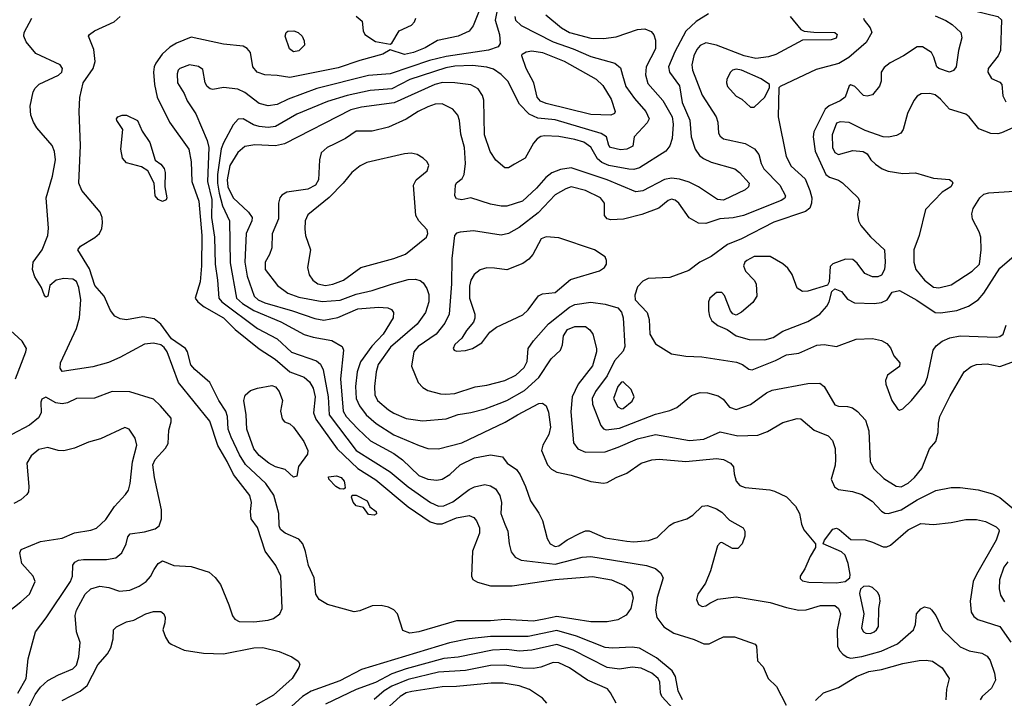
# Model space of a CAD drawing. Extents: x 1173029 to 1307123, y 522559 to 678521.
# Tile 177 of 256: x 1234169 to 1239661, y 576034 to 579817. Entities that reach past the tile are written whole.
import ezdxf

# ---------------------------------------------------------------- set-up
doc = ezdxf.new("R2010")
doc.units = 0

msp = doc.modelspace()

# ---------------------------------------------------------------- linework, layer by layer
at = {"layer": '0CON10XD'}
for points in [[(1239673.1, 580366.9), (1239625, 580350.4), (1239541.8, 580275), (1239494.6, 580215), (1239482.7, 580175), (1239494.5, 580095), (1239425, 580007.5), (1239402.8, 579947.2), (1239408.9, 579915), (1239447.1, 579885), (1239493.4, 579866.6), (1239625, 579835.6), (1239645, 579816.7), (1239640, 579645), (1239625.5, 579615), (1239570.6, 579545), (1239568.6, 579525), (1239588.8, 579488.8), (1239635, 579469.2), (1239646.6, 579456.6), (1239653.2, 579393.2), (1239668.6, 579358.6)], [(1236841.7, 579915), (1236820.8, 579815), (1236845.4, 579735), (1236848.6, 579685), (1236836.7, 579665), (1236782.7, 579647.3), (1236547.1, 579612.9), (1236455, 579589.6), (1236235, 579516.2), (1236113.8, 579506.2), (1235826.3, 579433.7), (1235666, 579374), (1235605, 579344.7), (1235555, 579336.1), (1235505, 579349.2), (1235425, 579410.4), (1235385, 579430.4), (1235305, 579439.4), (1235245, 579428.8), (1235231.7, 579431.7), (1235214.2, 579444.2), (1235203.8, 579465), (1235189.3, 579539.3), (1235165, 579556.7), (1235115, 579565.5), (1235062, 579545), (1235051.9, 579535), (1235046.9, 579515), (1235049.4, 579465), (1235085.5, 579405.5), (1235101.9, 579365), (1235151.7, 579291.7), (1235213.6, 579143.6), (1235224.3, 579105), (1235216.8, 578915), (1235239.9, 578815), (1235238.3, 578715), (1235254.8, 578605), (1235258.7, 578455), (1235272.4, 578365), (1235278.6, 578265), (1235296.4, 578245), (1235495, 578095.8), (1235605, 578038.2), (1235684.2, 577964.2), (1235824.2, 577915.8), (1235847.2, 577897.2), (1235861.2, 577865), (1235888.5, 577715), (1235895.6, 577615), (1236045, 577415.3), (1236235, 577297.4), (1236335, 577213.2), (1236460.8, 577125), (1236505, 577105.7), (1236535, 577107.4), (1236585, 577129.7), (1236675, 577197.9), (1236705, 577213.8), (1236763.8, 577226.2), (1236795, 577219.5), (1236821.7, 577201.7), (1236847.3, 577165), (1236855.3, 577125.3), (1236852.9, 577065), (1236874.3, 577005.7), (1236891.2, 576965), (1236897.9, 576895), (1236910.2, 576850.2), (1236931.7, 576821.7), (1236965, 576803.8), (1237155, 576782.3), (1237305, 576821.2), (1237355, 576824.7), (1237664, 576774), (1237715, 576756.9), (1237743.4, 576733.4), (1237757.5, 576705), (1237725, 576596.7), (1237714.6, 576525), (1237722.7, 576485), (1237761.7, 576431.7), (1237816.4, 576396.4), (1237931.5, 576361.5), (1237985, 576337.1), (1238015, 576337.5), (1238059.5, 576360.5), (1238093.9, 576376.1), (1238155, 576376.2), (1238270, 576335), (1238277.5, 576325), (1238283, 576243), (1238315, 576210), (1238344, 576145), (1238389.2, 576099.2), (1238444, 575995)], [(1236738.9, 579885), (1236697.6, 579782.4), (1236675, 579753.3), (1236613.8, 579725), (1236499.2, 579700.8), (1236429.6, 579660.4), (1236365, 579633.8), (1236315, 579622.8), (1236235, 579650), (1236193.3, 579625), (1236065, 579590.3), (1235945, 579547.9), (1235675, 579494.7), (1235603.8, 579506.2), (1235535, 579509.1), (1235492.5, 579525), (1235468.5, 579555), (1235455.5, 579635), (1235436.8, 579656.8), (1235415, 579669.6), (1235305, 579680.3), (1235125, 579720.4), (1235043.3, 579686.7), (1235005.7, 579664.3), (1234963.6, 579625), (1234928.2, 579575), (1234918.8, 579555), (1234915.4, 579525), (1234920.8, 579455), (1234936.2, 579385), (1235005, 579245.5), (1235111.5, 579095), (1235124.2, 579025), (1235128.3, 578915), (1235168, 578805), (1235184.2, 578615), (1235182.7, 578445), (1235174.3, 578355.7), (1235148.2, 578265), (1235162.1, 578245), (1235196.9, 578216.9), (1235305, 578154.6), (1235370.5, 578090.5), (1235505, 577982.9), (1235592.9, 577925), (1235674.8, 577854.8), (1235755, 577824.7), (1235785, 577799.2), (1235805, 577762.2), (1235817.2, 577715), (1235808, 577625), (1235819.6, 577589.6), (1235939.7, 577425), (1236054.3, 577314.3), (1236155, 577251.4), (1236335, 577100.9), (1236458.6, 577018.6), (1236495, 577006.9), (1236525, 577006.5), (1236605, 577039.6), (1236675, 577053.5), (1236702.1, 577042.1), (1236716.2, 577023.8), (1236732.7, 576985), (1236732.7, 576955), (1236694.4, 576855), (1236688.1, 576715), (1236696.5, 576696.5), (1236721.2, 576681.2), (1236795, 576661.5), (1236915, 576660.7), (1237155, 576696.7), (1237363.7, 576713.7), (1237469.2, 576695), (1237542.5, 576662.5), (1237580.2, 576630.2), (1237591.2, 576595), (1237577.5, 576535), (1237551.9, 576498.1), (1237505, 576471.8), (1237445, 576461.2), (1237355, 576460.3), (1237165, 576490.4), (1237094.4, 576475), (1237035, 576464.3), (1236875, 576473.7), (1236795, 576465.9), (1236605, 576466), (1236395, 576403.8), (1236345, 576397.3)], [(1238010.9, 579849.1), (1237942.3, 579807.7), (1237885, 579753.3), (1237822.2, 579637.8), (1237787.3, 579555), (1237793.3, 579525), (1237848.5, 579448.5), (1237863.3, 579355), (1237907.2, 579257.2), (1237913.8, 579163.8), (1237936.8, 579095), (1237960.2, 579060.3), (1237982.7, 579042.8), (1238025, 579023.2), (1238157.5, 578985), (1238183.3, 578965), (1238237.8, 578905), (1238234.4, 578885), (1238215, 578867.8), (1238095, 578811.8), (1238061.4, 578815), (1237955, 578886.2), (1237901.9, 578911.9), (1237848.5, 578928.5), (1237805, 578933.3), (1237765, 578925.4), (1237645, 578863.3), (1237605, 578856.8), (1237444.5, 578924.5), (1237245, 578990.4), (1237185, 578982.3), (1237137, 578963), (1237102.7, 578937.3), (1237051.7, 578878.3), (1236973.6, 578806.4), (1236885, 578777.3), (1236855, 578776.9), (1236795, 578788.8), (1236685, 578823.8), (1236635, 578812.9), (1236605, 578818.8), (1236595.8, 578835), (1236598.6, 578895), (1236605, 578908), (1236637.3, 578932.7), (1236647.5, 578955), (1236654.6, 579015.4), (1236648.8, 579105), (1236629.1, 579179.2), (1236621.2, 579255), (1236612.3, 579285), (1236585, 579318.5), (1236525, 579348.2), (1236485.4, 579345.4), (1236445, 579331.8), (1236391.1, 579305), (1236325, 579261.8), (1236225, 579217.3), (1236135, 579195.6), (1236045, 579196.5), (1235985.2, 579154.8), (1235925.7, 579125.7), (1235882.9, 579105), (1235850.6, 579075), (1235841.1, 579035), (1235835.5, 578925), (1235818.5, 578895), (1235775, 578871.6), (1235658.8, 578855), (1235630.4, 578839.6), (1235618.6, 578825), (1235612.2, 578795), (1235612.2, 578707.8), (1235576.5, 578623.5), (1235574.6, 578545), (1235562.3, 578507.7), (1235537.5, 578465), (1235536.9, 578425), (1235605.8, 578335.8), (1235665, 578293.1), (1235725, 578270.5), (1235855, 578246.3), (1235956.2, 578253.8), (1236045, 578287), (1236135, 578308.1), (1236242.4, 578342.4), (1236335, 578368.9), (1236375, 578370.9), (1236402.7, 578362.7), (1236419.5, 578349.5), (1236439.2, 578319.2), (1236450.3, 578285), (1236451.4, 578245), (1236432.3, 578185), (1236385, 578119.1), (1236237.7, 577992.3), (1236168, 577895), (1236156, 577855), (1236147.6, 577772.4), (1236150, 577725), (1236163.8, 577695), (1236225, 577641.8), (1236255, 577624), (1236325, 577593.9), (1236415, 577580.5), (1236547.9, 577592.1), (1236615, 577616.9), (1236685, 577627.5), (1236765, 577648.7), (1236842.7, 577677.3), (1236885, 577693.6), (1236985, 577750.8), (1237065, 577822.8), (1237133.5, 577926.5), (1237185.4, 577975), (1237196.8, 578005), (1237201.5, 578055), (1237225, 578090.4), (1237265, 578107.6), (1237325, 578106.1), (1237348.8, 578088.8), (1237366.1, 578065), (1237386.4, 577985), (1237385.6, 577965.6), (1237363.3, 577886.7), (1237283.3, 577785), (1237249.7, 577715), (1237242, 577632), (1237257.8, 577457.8), (1237280.8, 577425), (1237325.4, 577405.4), (1237435, 577408), (1237506.6, 577433.4), (1237615, 577480), (1237715, 577504.2), (1237905, 577471.4), (1237985, 577479.6), (1238075, 577518.8), (1238175, 577498.2), (1238285, 577501.4), (1238339.1, 577520.9), (1238425, 577571.2), (1238505, 577594), (1238525, 577592), (1238599.4, 577529.4), (1238677.4, 577497.4), (1238701.3, 577471.3), (1238716.4, 577426.4), (1238718.9, 577365), (1238716.4, 577333.6), (1238694.4, 577255), (1238713.6, 577213.6), (1238735, 577197.5), (1238813.2, 577186.8), (1238865, 577170), (1238923.3, 577133.3), (1238975, 577078.2), (1238995, 577066.2), (1239015, 577063.8), (1239085, 577084.7), (1239175, 577140.3), (1239278, 577192), (1239365, 577210), (1239415, 577209.4), (1239515.5, 577195.5), (1239595, 577173.1), (1239635, 577154.4), (1239725, 577080)], [(1234161, 575869), (1234254.5, 576055.5), (1234285, 576096.1), (1234325, 576132.9), (1234385, 576165.5), (1234465, 576197.8), (1234485, 576219.2), (1234498.9, 576265), (1234506.5, 576345), (1234485.6, 576405), (1234477.3, 576495), (1234484.6, 576525), (1234534.6, 576615), (1234565, 576643.8), (1234615, 576659.5), (1234665, 576651.9), (1234725, 576630.9), (1234782.9, 576637.1), (1234835, 576658.8), (1234873.3, 576685), (1234897.4, 576712.6), (1234918.7, 576751.3), (1234940, 576785), (1234965, 576800), (1235027.5, 576775), (1235125, 576768.5), (1235225, 576736.9), (1235258.1, 576708.1), (1235287.8, 576667.8), (1235335.5, 576555.5), (1235354.6, 576494.6), (1235368, 576475), (1235392.8, 576462.8), (1235475, 576460.4), (1235555, 576470.5), (1235585, 576479.4), (1235620, 576505), (1235632.5, 576535), (1235624.4, 576715), (1235597.8, 576775), (1235537.9, 576855), (1235495, 576986.2), (1235460, 577035), (1235455.6, 577075), (1235462.1, 577125), (1235451.5, 577165), (1235361.4, 577281.4), (1235326.3, 577353.7), (1235274.3, 577444.3), (1235229.7, 577579.7), (1235055, 577794.4), (1234990.5, 577965), (1234975, 577989.2), (1234955, 578004.7), (1234915, 578014.2), (1234865, 578008.9), (1234726.9, 577933.1), (1234663, 577907), (1234577.3, 577882.7), (1234405, 577856.2), (1234394.4, 577875), (1234395.6, 577905), (1234485.6, 578095), (1234501.5, 578155), (1234509.6, 578255), (1234498.3, 578325), (1234485, 578357.1), (1234465, 578370), (1234415, 578374.6), (1234372, 578365), (1234337.1, 578335), (1234326.2, 578275), (1234315, 578271.2), (1234305, 578282.5), (1234290.8, 578325), (1234253.3, 578383.3), (1234239.3, 578425), (1234244.1, 578465), (1234293.9, 578535), (1234325.5, 578615), (1234329.5, 578655), (1234315.3, 578825), (1234352.3, 578945), (1234367.7, 579035), (1234363, 579083), (1234350.5, 579115), (1234264.2, 579215), (1234245.7, 579245), (1234231.4, 579285), (1234227.1, 579335), (1234244, 579415), (1234254.2, 579435.8), (1234277.5, 579457.5), (1234385, 579508.6), (1234402.9, 579525), (1234407.5, 579545), (1234393.8, 579565), (1234259.4, 579629.4), (1234205, 579693.8), (1234191.9, 579725), (1234193.1, 579745), (1234235.6, 579825)], [(1236345, 576397.3), (1236305, 576412.9), (1236275.7, 576505), (1236255, 576527.5), (1236225, 576543.1), (1236185, 576550.6), (1236135, 576550), (1236065, 576521.4), (1236035, 576515.7), (1235885, 576556.2), (1235838.9, 576585), (1235820, 576615), (1235811.2, 576705), (1235778.8, 576775), (1235762.8, 576852.8), (1235747.1, 576895), (1235725, 576921.4), (1235650, 576955), (1235623.1, 576975), (1235615.5, 576995), (1235614.7, 577065), (1235586.5, 577166.5), (1235542.1, 577232.1), (1235427.8, 577337.8), (1235395, 577391.2), (1235349, 577489), (1235331.7, 577535), (1235327.6, 577605), (1235318.4, 577635), (1235278.7, 577695), (1235230, 577795), (1235145, 577866.9), (1235123.2, 577893.2), (1235105.4, 577965), (1235093.8, 577985), (1235015, 578037.7), (1234955, 578120.5), (1234918.8, 578148.8), (1234855, 578160), (1234763.5, 578143.5), (1234729.7, 578149.7), (1234698.8, 578165), (1234675, 578196), (1234639.5, 578275), (1234588.2, 578335), (1234558.1, 578428.1), (1234492.2, 578535), (1234506.9, 578555), (1234587.6, 578602.4), (1234613.1, 578625), (1234627, 578653), (1234631.2, 578685), (1234628.8, 578715), (1234617.9, 578745), (1234515.5, 578865), (1234497.9, 578905), (1234506.9, 579115), (1234499.6, 579305), (1234504, 579384), (1234522.3, 579465), (1234577.5, 579545), (1234588.9, 579585), (1234581.2, 579651.2), (1234552.5, 579725), (1234557.5, 579735), (1234586.2, 579755), (1234695.8, 579805), (1234728.1, 579835)], [(1236929.7, 579835), (1236934.7, 579815), (1236965.6, 579785.6), (1237145, 579693), (1237255.6, 579655), (1237355, 579612.2), (1237488, 579575), (1237518.8, 579548.8), (1237531.4, 579508.6), (1237548.6, 579445), (1237597.4, 579377.4), (1237661.3, 579305), (1237679.6, 579265), (1237668.6, 579241.4), (1237596, 579165), (1237588.3, 579111.7), (1237555, 579095.7), (1237518.9, 579091.1), (1237463.8, 579105), (1237454.2, 579115), (1237442.5, 579165), (1237412.5, 579182.5), (1237155, 579259), (1237059.1, 579269.1), (1237010.2, 579290.2), (1236955.7, 579345.7), (1236890.8, 579475), (1236855, 579512.1), (1236811.6, 579541.6), (1236775, 579552.9), (1236695, 579561), (1236595, 579558.3), (1236545, 579549.7), (1236345, 579483.7), (1236245, 579432.4), (1236123.1, 579423.1), (1235995, 579394), (1235885, 579361.2), (1235715, 579290.8), (1235595, 579221.2), (1235555, 579216.4), (1235505, 579221.6), (1235471.8, 579231.8), (1235415, 579264.6), (1235387, 579263), (1235358.3, 579231.7), (1235305, 579130.9), (1235293, 579097), (1235271.5, 578955), (1235271.4, 578905), (1235280.7, 578850.7), (1235299.2, 578779.2), (1235338.3, 578695), (1235342.5, 578462.5), (1235378.3, 578265), (1235410.5, 578235), (1235475, 578196.2), (1235625, 578132.4), (1235755, 578062.2), (1235805, 578046.6), (1235909.5, 578029.5), (1235967.1, 577995), (1235974.5, 577975), (1235957, 577815), (1235971.9, 577635), (1235988.6, 577605), (1236055.5, 577535.5), (1236125, 577470.3), (1236255, 577399.1), (1236303.2, 577363.2), (1236395, 577277.1), (1236445, 577255.3), (1236495, 577250.4), (1236525, 577255.4), (1236567.5, 577282.5), (1236625.2, 577334.8), (1236705, 577373.9), (1236795, 577391.9), (1236860.7, 577380.7), (1236888, 577345), (1236938.8, 577308.8), (1236960.2, 577280.2), (1236990.5, 577215), (1237017.1, 577135), (1237065, 577066.2), (1237085.3, 577025.3), (1237110.8, 576925), (1237127.8, 576895), (1237155, 576880.4), (1237175, 576884.7), (1237222.3, 576917.7), (1237295, 576955.5), (1237325, 576968.1), (1237345, 576966.9), (1237435, 576929.3), (1237555, 576909.2), (1237595, 576905.5), (1237675, 576914.4), (1237725, 576931.4), (1237793.2, 576996.8), (1237818.1, 577011.9), (1237888.8, 577035), (1237924, 577055), (1237975, 577104.3), (1238005, 577109.4), (1238055, 577091.1), (1238085, 577072.2), (1238127.5, 577027.5), (1238204.2, 576985), (1238212.9, 576965), (1238212.7, 576937.3), (1238198, 576895), (1238175, 576870), (1238145, 576869.2), (1238085, 576902.5), (1238075, 576900.8), (1238060.6, 576885), (1238022.5, 576745), (1237993.5, 576676.5), (1237950.8, 576615), (1237944.2, 576585.8), (1237955, 576556.7), (1237975, 576546.2), (1237995, 576549.2), (1238018, 576565), (1238062.9, 576587.1), (1238165, 576598.9), (1238355, 576568.2), (1238445, 576539.6), (1238515, 576526.2), (1238555, 576528.2), (1238635, 576551.8), (1238715, 576551.8), (1238735.4, 576535), (1238747.7, 576505), (1238727.5, 576415), (1238730.8, 576325), (1238741.2, 576301.2), (1238759.7, 576279.7), (1238783.3, 576263.3), (1238805, 576257.8), (1238865, 576267.4), (1238973.6, 576296.4), (1239065, 576338.2), (1239153.5, 576415), (1239165.7, 576445), (1239170, 576505), (1239195, 576533.8), (1239215, 576543.3), (1239245, 576536.7), (1239255, 576527.5), (1239278, 576495), (1239316.7, 576415), (1239415, 576321.5), (1239465, 576298.9), (1239535.8, 576285.8), (1239565, 576268.2), (1239580.9, 576245), (1239606.2, 576175), (1239611.1, 576135), (1239588.7, 576091.3), (1239537.1, 576045), (1239525.6, 576025)], [(1237103.3, 579845), (1237191.2, 579771.2), (1237235.8, 579745), (1237355, 579713.7), (1237425, 579711.4), (1237495, 579720.9), (1237615, 579762.5), (1237655.7, 579765.7), (1237691.4, 579751.4), (1237705, 579733.3), (1237715, 579702.5), (1237714.6, 579655), (1237662.9, 579555), (1237659.5, 579509.5), (1237672.2, 579462.2), (1237755, 579366.5), (1237807.1, 579275), (1237812.7, 579235), (1237807.6, 579155), (1237795, 579114), (1237773.1, 579085), (1237625, 578990.6), (1237595, 578982.5), (1237565.9, 578984.1), (1237454.8, 579004.8), (1237415, 579021), (1237392, 579042), (1237355, 579106.4), (1237314.3, 579134.3), (1237265, 579150), (1237175, 579166.6), (1237095, 579168.8), (1237075, 579165.3), (1237055, 579152.7), (1237035, 579128.5), (1236987.7, 579045), (1236929.1, 579010.9), (1236895, 578991.2), (1236875, 578991.2), (1236825, 579034.3), (1236791.9, 579081.9), (1236761.5, 579175), (1236758.3, 579368.3), (1236749.4, 579395), (1236725, 579432), (1236684.7, 579454.7), (1236595, 579465.8), (1236526.2, 579466.2), (1236485, 579455.7), (1236257.1, 579352.9), (1236075, 579329.4), (1236015.6, 579315), (1235645.2, 579124.8), (1235595, 579114.7), (1235480.6, 579119.4), (1235425, 579110), (1235385, 579076.5), (1235341.2, 579005), (1235325.2, 578925), (1235330.2, 578885), (1235359.7, 578825), (1235444.5, 578745), (1235464.4, 578715), (1235462.5, 578695), (1235431.6, 578625), (1235423.5, 578465), (1235437.2, 578387.2), (1235475.9, 578275), (1235497.9, 578255), (1235535, 578239.5), (1235690.6, 578195), (1235815, 578151.2), (1235865, 578142.2), (1235942.8, 578157.2), (1236053.9, 578206.1), (1236170, 578215)], [(1236046, 579836), (1236079.1, 579809.1), (1236084.3, 579755), (1236094.2, 579735), (1236153.8, 579695), (1236235, 579680), (1236245, 579686.7), (1236284.6, 579755.4), (1236354.1, 579785.9), (1236370.9, 579805), (1236378.2, 579825)], [(1238465.6, 579835), (1238525, 579762), (1238545, 579753.8), (1238597.3, 579747.3), (1238715, 579746.5), (1238728.6, 579735), (1238722, 579715), (1238695, 579704.2), (1238535, 579703.8), (1238386.2, 579623.8), (1238345, 579610.3), (1238275, 579601.5), (1238208.6, 579615), (1238055.8, 579675.8), (1237995, 579688), (1237965, 579673.2), (1237945, 579650.5), (1237929.5, 579615), (1237918.1, 579565), (1237920.8, 579535), (1237975, 579397.1), (1238053.2, 579275), (1238061.8, 579245), (1238066.5, 579185), (1238075, 579167.5), (1238095, 579153.1), (1238215, 579126.2), (1238268, 579098), (1238292.1, 579065), (1238304.7, 579015), (1238319.4, 578985), (1238407.8, 578895), (1238440, 578835), (1238436.9, 578823.1), (1238415, 578809.2), (1238205, 578725.3), (1238147.6, 578712.4), (1238072.9, 578707.1), (1237995, 578681.5), (1237955, 578682.2), (1237902.2, 578712.2), (1237844.2, 578795), (1237825, 578811.1), (1237805, 578816.9), (1237785, 578809.5), (1237733.6, 578766.3), (1237639.6, 578730.4), (1237535.8, 578705.8), (1237465, 578702), (1237445, 578706.7), (1237430, 578725), (1237430.8, 578795), (1237408.6, 578825), (1237325, 578865.4), (1237245, 578884.5), (1237215, 578874.6), (1237155, 578841.1), (1237059.9, 578740.1), (1236955, 578659.1), (1236895, 578625.6), (1236855, 578615.6), (1236700.5, 578639.5), (1236625, 578633.3), (1236605, 578626.9), (1236592.9, 578615), (1236579.1, 578485), (1236576.9, 578345), (1236563.4, 578175), (1236539.1, 578125), (1236492.3, 578065), (1236391.2, 577995), (1236367.5, 577965), (1236353.1, 577885), (1236391.9, 577795), (1236416.9, 577766.9), (1236445, 577750), (1236515, 577730.6), (1236545, 577728.9), (1236596, 577734), (1236709.5, 577770.5), (1236775, 577779.7), (1236873.8, 577806.2), (1236935, 577835.4), (1236982, 577878), (1236998.5, 577911.5), (1237005.3, 577984.7), (1237035, 578026.7), (1237118.4, 578121.6), (1237235, 578214), (1237265, 578228.7), (1237355, 578243.1), (1237435, 578231.8), (1237505, 578211.1), (1237525, 578187.1), (1237534.6, 578155), (1237544.7, 577995), (1237535, 577969.6), (1237485.4, 577914.6), (1237445, 577832.1), (1237380.9, 577745), (1237360.9, 577705), (1237363.7, 577673.7), (1237409.5, 577555), (1237425, 577535.6), (1237440.2, 577530.2), (1237515, 577540.5), (1237715, 577618.2), (1237795, 577638.5), (1237834.5, 577655.5), (1237915, 577722.9), (1237965, 577739.4), (1238005, 577737.8), (1238065, 577720.5), (1238092.6, 577702.6), (1238127.1, 577657.1), (1238165, 577644.5), (1238245, 577672.1), (1238335, 577737.5), (1238365, 577752.7), (1238565, 577788.8), (1238631.3, 577791.3), (1238655, 577772.5), (1238715, 577670.5), (1238735, 577661.8), (1238785, 577660.5), (1238813, 577653), (1238842.4, 577632.4), (1238886.5, 577585), (1238905.3, 577525.3), (1238912.9, 577355), (1238931.1, 577315), (1238988.9, 577258.9), (1239057.6, 577217.6), (1239085, 577213.3), (1239125, 577233.9), (1239160, 577265), (1239199.6, 577315), (1239243.8, 577425), (1239278.8, 577465), (1239292.5, 577515), (1239293, 577567), (1239301.4, 577605), (1239359.2, 577720.8), (1239436.6, 577853.4), (1239475, 577883.1), (1239505, 577895.5), (1239565, 577898.8), (1239636.4, 577883.6), (1239723.7, 577916.3)], [(1238876, 579825), (1238878, 579815), (1238912.4, 579772.4), (1238920.8, 579745), (1238890.7, 579689.3), (1238793.9, 579606.1), (1238737.5, 579572.5), (1238611.4, 579538.6), (1238410, 579445), (1238403, 579437), (1238400, 579275), (1238443.1, 579055), (1238471, 579001), (1238550, 578930), (1238576.3, 578865), (1238586.1, 578825), (1238585.2, 578794.8), (1238575, 578766.7), (1238552.5, 578747.5), (1238375, 578688.9), (1238195, 578594.7), (1238115.7, 578564.3), (1238025, 578497.5), (1237961.9, 578465), (1237900.9, 578419.1), (1237795, 578380), (1237673.6, 578373.6), (1237645, 578360), (1237615, 578328.8), (1237598.8, 578281.2), (1237601.1, 578255), (1237668.1, 578185), (1237680, 578145), (1237683.3, 578065), (1237715, 578010), (1237805, 577954.4), (1237885, 577942.2), (1237972.5, 577937.5), (1238167.4, 577907.4), (1238200.8, 577895), (1238235, 577869.4), (1238255, 577865.6), (1238385, 577916.9), (1238445, 577949.5), (1238515, 577957.9), (1238615, 578003.4), (1238655, 578007.3), (1238725, 577994.5), (1238835, 578036), (1238925, 578039.2), (1238975, 578028.6), (1239005, 578012.5), (1239025, 577988), (1239043.4, 577943.4), (1239078.6, 577905), (1239075, 577883.3), (1239008.8, 577835), (1238998, 577805), (1238999.2, 577785), (1239033.5, 577695), (1239065, 577647.5), (1239075, 577640.8), (1239095, 577647.1), (1239143.3, 577695), (1239216.4, 577785), (1239232.3, 577825), (1239264.5, 577975), (1239280.7, 577999.3), (1239314.3, 578025), (1239355.8, 578044.2), (1239414.6, 578054.6), (1239615, 578047.7), (1239635, 578050.8), (1239654.4, 578065), (1239671.5, 578115)], [(1239275, 579839.5), (1239335, 579811.8), (1239369.9, 579789.9), (1239418.5, 579745), (1239423.7, 579716.3), (1239404.5, 579645), (1239392.5, 579555), (1239376.8, 579533.2), (1239355, 579525.4), (1239295, 579544.5), (1239283.3, 579555), (1239268.3, 579608.3), (1239253.8, 579633.8), (1239205, 579666.7), (1239175, 579665.6), (1239098.9, 579615), (1239023.3, 579576.7), (1238989.5, 579550.5), (1238974.4, 579525), (1238972.9, 579475), (1238963.6, 579446.4), (1238925, 579399.2), (1238895, 579390.8), (1238875, 579394), (1238826.7, 579445), (1238805, 579453.8), (1238795, 579448.8), (1238772.5, 579385), (1238745.8, 579365), (1238683.4, 579336.6), (1238662.2, 579317.8), (1238598.9, 579191.1), (1238593.6, 579165), (1238605.4, 579085), (1238664.6, 578954.6), (1238685, 578939.4), (1238735, 578922.9), (1238758, 578908), (1238845.6, 578825), (1238851.9, 578805), (1238841.3, 578731.3), (1238846.7, 578695), (1238860.2, 578670.2), (1238915, 578606), (1238992.5, 578535), (1238996.9, 578465), (1238992, 578425), (1238975, 578393.3), (1238955, 578383.8), (1238925, 578383.8), (1238881.7, 578401.7), (1238840.3, 578460.3), (1238815, 578480.8), (1238775, 578482.5), (1238703.3, 578456.7), (1238688.3, 578441.7), (1238683.3, 578355), (1238675, 578337.5), (1238565, 578304.5), (1238535, 578302.2), (1238505, 578320.8), (1238476.9, 578396.9), (1238452.4, 578432.4), (1238426.1, 578456.1), (1238355, 578496.7), (1238265, 578496.4), (1238224.4, 578475), (1238213.1, 578465), (1238205.6, 578445), (1238217.8, 578415), (1238265.3, 578365.3), (1238276.5, 578345), (1238279.5, 578275), (1238258.7, 578241.3), (1238195, 578186.9), (1238165, 578169.2), (1238146.6, 578176.6), (1238133.4, 578193.4), (1238099.1, 578279.2), (1238085, 578296.7), (1238055, 578296.4), (1238018.9, 578265), (1238010.5, 578245), (1238010, 578195), (1238015.6, 578165), (1238029.3, 578139.3), (1238062.3, 578112.3), (1238115, 578090.8), (1238165, 578054.5), (1238237.5, 578035), (1238325, 578032.5), (1238371.9, 578045), (1238425, 578080), (1238564, 578135), (1238630.8, 578175), (1238669.8, 578220.2), (1238683.5, 578245), (1238698, 578302), (1238715, 578316.7), (1238751.7, 578301.7), (1238785, 578260), (1238825, 578239.5), (1238934.6, 578234.6), (1238975, 578240), (1239007.1, 578255), (1239035, 578298.8), (1239075, 578306.7), (1239172.7, 578252.7), (1239275, 578185.4), (1239303.8, 578183.8), (1239395.6, 578195.6), (1239460.2, 578219.8), (1239515, 578255.6), (1239547, 578293), (1239635, 578432.9), (1239715, 578500.6)], [(1235695, 579637.1), (1235673.5, 579655), (1235649.4, 579725), (1235654, 579745), (1235665, 579752.5), (1235696.7, 579755), (1235721.2, 579745), (1235743.8, 579725), (1235755, 579700), (1235756.2, 579675), (1235725, 579644.2), (1235695, 579637.1)], [(1237465, 579284.4), (1237355, 579288.4), (1237105, 579350.5), (1237073.7, 579363.7), (1237055.4, 579385), (1237035.9, 579465), (1236993.8, 579545), (1236968.8, 579615), (1236971.2, 579625), (1236992.8, 579637.2), (1237025, 579642.7), (1237085, 579633.4), (1237205, 579586.2), (1237384.5, 579485), (1237420.6, 579450.6), (1237466.8, 579375), (1237490, 579305), (1237485.8, 579294.2), (1237465, 579284.4)], [(1238265, 579330), (1238324.1, 579385.9), (1238351.7, 579438.3), (1238351.2, 579455), (1238305, 579488.2), (1238194, 579535), (1238165, 579541.8), (1238144.8, 579535.2), (1238133.5, 579525), (1238113.6, 579485), (1238110.4, 579465), (1238117.3, 579445), (1238165, 579391.1), (1238196.2, 579375), (1238245, 579330), (1238265, 579330)], [(1239725, 579221.1), (1239645, 579185.6), (1239625, 579180.6), (1239585, 579182.9), (1239518.6, 579208.6), (1239464, 579275), (1239445, 579290), (1239355, 579318.6), (1239304.2, 579375), (1239275, 579397.5), (1239245, 579405.7), (1239196.8, 579403.2), (1239175, 579390.8), (1239155, 579366), (1239121.1, 579295), (1239096.2, 579205), (1239083.3, 579185), (1239058.3, 579171.7), (1239015, 579162.5), (1238985, 579163.8), (1238885, 579198.9), (1238795, 579244.4), (1238745, 579247.5), (1238725, 579240), (1238700, 579175), (1238702, 579105), (1238715, 579076.4), (1238735, 579066.2), (1238815, 579087.1), (1238872.7, 579082.7), (1238895, 579070), (1238916.2, 579035), (1238942.2, 579012.2), (1238980, 578985), (1239012.6, 578972.6), (1239095, 578960.4), (1239165, 578962.9), (1239265, 578934.6), (1239355, 578925.6), (1239369.2, 578915), (1239372.5, 578905), (1239362.5, 578885), (1239314.6, 578855.4), (1239221.4, 578758.6), (1239185.3, 578615), (1239156.7, 578535), (1239156, 578465), (1239167.7, 578425), (1239215, 578365.5), (1239265, 578326.7), (1239295, 578321.6), (1239365, 578338.5), (1239481.9, 578415), (1239522.2, 578455), (1239531.9, 578535), (1239528.9, 578605), (1239520.6, 578635), (1239482.2, 578705), (1239479.4, 578735), (1239486.2, 578763.8), (1239524.3, 578825), (1239546.2, 578843.8), (1239575, 578851.8), (1239715, 578862)], [(1234965, 578804), (1234940, 578815), (1234923.8, 578835), (1234918.8, 578905), (1234883.9, 578973.9), (1234847.3, 578997.3), (1234765, 579020), (1234742, 579045), (1234732.9, 579095), (1234744, 579205), (1234711.2, 579255), (1234708.8, 579265), (1234715, 579276.2), (1234740, 579285), (1234765, 579284.2), (1234826.2, 579255), (1234851.2, 579195), (1234895, 579133.3), (1234923.8, 579033.8), (1234955, 579012.5), (1234975, 578987.5), (1234980, 578965), (1234978.8, 578885), (1234990, 578825), (1234985, 578812.5), (1234965, 578804)], [(1235875, 578335.9), (1235915, 578343.4), (1235974.7, 578365.3), (1236071.2, 578435), (1236254.7, 578485.3), (1236319.9, 578510.1), (1236436.9, 578605), (1236445.6, 578625), (1236441.4, 578645), (1236394.3, 578695), (1236378.1, 578725), (1236364.3, 578895), (1236379.2, 578925), (1236440.8, 578975), (1236451.4, 579005), (1236442, 579025), (1236418.8, 579045), (1236385, 579065.8), (1236352.7, 579072.7), (1236315, 579069.4), (1236105, 579021.2), (1236067.9, 579002.1), (1236020.8, 578965), (1235973.5, 578905), (1235894.2, 578825.8), (1235775, 578729.4), (1235760.4, 578695), (1235759.3, 578649.3), (1235763.6, 578615), (1235790.4, 578535), (1235773.1, 578435), (1235782.9, 578395), (1235802.9, 578365), (1235830.8, 578345), (1235875, 578335.9)], [(1236605, 577969.1), (1236655, 577973.8), (1236693.3, 577985), (1236746.7, 578015), (1236791.2, 578075), (1236827.2, 578102.8), (1236975, 578172.2), (1237005, 578200), (1237061.9, 578278.1), (1237085, 578288.9), (1237155, 578296.4), (1237241.5, 578368.5), (1237402.6, 578417.4), (1237430, 578435), (1237442.5, 578455), (1237442.5, 578475), (1237433.8, 578495), (1237373.8, 578535), (1237175, 578601.4), (1237105, 578607.1), (1237078, 578595), (1237031.2, 578508.8), (1237007.7, 578482.3), (1236975, 578458.8), (1236885, 578422.7), (1236817.6, 578432.4), (1236775, 578434.7), (1236736.9, 578423.1), (1236702.8, 578397.2), (1236684.8, 578365.2), (1236677.8, 578332.2), (1236677.1, 578265), (1236707.5, 578175), (1236707.6, 578152.4), (1236698.9, 578131.1), (1236661.1, 578085), (1236635, 578041.2), (1236595, 578005.6), (1236586.9, 577985), (1236591.9, 577975), (1236605, 577969.1)], [(1236170, 578215), (1236221.2, 578211.2), (1236242.2, 578202.2), (1236254.4, 578185), (1236251.8, 578155), (1236195.9, 578065), (1236132.4, 577997.6), (1236069.6, 577910.4), (1236050.5, 577855), (1236041.7, 577771.7), (1236046.2, 577705), (1236063.2, 577665), (1236100.3, 577615), (1236156.5, 577566.5), (1236255, 577503.2), (1236396.7, 577443.3), (1236445, 577427.5), (1236505, 577425.5), (1236635, 577458.3), (1236876.7, 577573.3), (1236944.8, 577615.2), (1237065, 577676.7), (1237085, 577679.4), (1237104.5, 577664.5), (1237118.8, 577628.8), (1237129.7, 577545), (1237120, 577505), (1237086.1, 577445), (1237079.6, 577415), (1237112.5, 577335), (1237135, 577311.5), (1237165, 577294), (1237245, 577278), (1237355, 577242.5), (1237425, 577232.9), (1237445, 577237.1), (1237494.7, 577265.3), (1237555, 577289.5), (1237635, 577344.5), (1237695, 577363.5), (1237735, 577367.3), (1237885, 577354.7), (1238055, 577370.3), (1238095, 577364.7), (1238133.1, 577345), (1238149.4, 577325), (1238154.6, 577285), (1238165, 577243.8), (1238185, 577220.6), (1238215, 577210), (1238353.2, 577196.8), (1238379.4, 577189.4), (1238446.5, 577156.5), (1238496.7, 577105), (1238517.8, 577065), (1238529.2, 577005), (1238543.2, 576973.2), (1238607.5, 576895), (1238606.7, 576875), (1238577.1, 576825), (1238548, 576755), (1238521.2, 576715), (1238521.7, 576701.7), (1238535, 576689.2), (1238571.1, 576681.1), (1238725, 576678), (1238773.3, 576685), (1238798.8, 576705), (1238800.8, 576725), (1238790.5, 576785), (1238772.7, 576832.7), (1238751.5, 576851.5), (1238650, 576895), (1238656.7, 576915), (1238705, 576977.5), (1238725, 576982.5), (1238740, 576975), (1238805, 576920), (1238885, 576917.5), (1238926.2, 576905), (1238985, 576878.5), (1239005, 576878.2), (1239025, 576888.5), (1239125, 576972.7), (1239195, 577007.7), (1239266.1, 577003.9), (1239365, 577013.8), (1239445, 577030), (1239505, 577030.5), (1239555, 577020.5), (1239615, 576990.6), (1239630.8, 576975), (1239632.5, 576965), (1239615.6, 576915), (1239504.7, 576725), (1239487.1, 576685), (1239470.5, 576575), (1239476.5, 576515), (1239490.5, 576490.5), (1239512.9, 576472.9), (1239635, 576434.5), (1239697.4, 576347.4)], [(1234145.3, 577814.7), (1234203.3, 577965), (1234205.7, 577985), (1234182.9, 578025), (1234094, 578105)], [(1235695, 577266.7), (1235648.8, 577308.8), (1235595, 577324.6), (1235558.1, 577345), (1235505, 577387.1), (1235475, 577425.6), (1235435.4, 577535.4), (1235432.1, 577615), (1235417.8, 577695), (1235426.4, 577723.6), (1235455, 577749.4), (1235495, 577763.1), (1235575, 577777.5), (1235595, 577770.8), (1235615.6, 577745), (1235634.2, 577695), (1235624.1, 577634.1), (1235632.3, 577592.3), (1235645.9, 577575.9), (1235675, 577564.2), (1235695, 577545.7), (1235753.3, 577465), (1235776, 577415), (1235773.8, 577395), (1235724.1, 577325.9), (1235715, 577272.5), (1235695, 577266.7)], [(1237525, 577647.3), (1237535, 577650.4), (1237585, 577690), (1237595.6, 577715), (1237578.5, 577755), (1237535, 577797.8), (1237525, 577796.7), (1237505, 577772.2), (1237481.2, 577705), (1237505, 577659.1), (1237525, 577647.3)], [(1234157.8, 576062.2), (1234203.7, 576145), (1234215, 576253.3), (1234256.1, 576403.9), (1234316.9, 576483.1), (1234451.8, 576685), (1234462.7, 576715), (1234465, 576776.7), (1234476.9, 576793.1), (1234496.2, 576803.8), (1234525, 576808.8), (1234652.3, 576807.7), (1234705, 576817.8), (1234738.6, 576845), (1234761.9, 576895), (1234770.8, 576935), (1234785, 576951.2), (1234865, 576961.9), (1234925, 576979.4), (1234946, 576995), (1234959.2, 577035), (1234960, 577085), (1234919.6, 577265), (1234910.4, 577335), (1234924.6, 577365), (1234981.3, 577428.7), (1234996, 577455), (1235000.5, 577529.5), (1235014, 577575), (1235013.8, 577595), (1234954.3, 577665), (1234915, 577701.4), (1234782.3, 577742.3), (1234684.7, 577745.3), (1234585, 577708.1), (1234485, 577705.6), (1234435, 577682.2), (1234405, 577675.4), (1234370.7, 577680.7), (1234315, 577712.9), (1234291.7, 577701.7), (1234285.7, 577685), (1234287.8, 577625), (1234273, 577597), (1234222.7, 577557.3), (1234125, 577505.4)], [(1234104.8, 576515.3), (1234175, 576572.7), (1234222.5, 576615), (1234255.5, 576685), (1234243.5, 576715), (1234181.1, 576785), (1234168.8, 576845), (1234176, 576864), (1234285, 576907.9), (1234405, 576927.7), (1234475, 576956.8), (1234565, 576971.5), (1234596.8, 576983.2), (1234649.1, 577030.9), (1234696.7, 577103.3), (1234759.5, 577170.5), (1234774.5, 577195), (1234785, 577232.5), (1234797.2, 577352.8), (1234822.2, 577445), (1234813.4, 577483.4), (1234780, 577535), (1234755, 577544.2), (1234618.8, 577481.2), (1234552.1, 577462.1), (1234475, 577428.1), (1234415, 577413.3), (1234382.5, 577415), (1234325, 577432.5), (1234275, 577420.6), (1234232.9, 577385), (1234208.1, 577345), (1234220, 577215), (1234218, 577185), (1234209.1, 577170.9), (1234175, 577141.4), (1234135, 577120.6)], [(1235975, 577200), (1235955, 577201.4), (1235932.5, 577215), (1235892.5, 577255), (1235891.7, 577268.3), (1235935.8, 577274.2), (1235962.5, 577265), (1235977.8, 577245), (1235982.9, 577225), (1235983.6, 577206.4), (1235975, 577200)], [(1236145, 577054.2), (1236115, 577058.8), (1236087, 577097), (1236045, 577107.5), (1236028.3, 577128.3), (1236020, 577155), (1236023.3, 577166.7), (1236045, 577166.2), (1236106.7, 577135), (1236120.7, 577100.7), (1236156.7, 577075), (1236158.3, 577061.7), (1236145, 577054.2)], [(1239680, 576795), (1239658.5, 576765), (1239633.1, 576695), (1239631.5, 576645), (1239638.5, 576608.5), (1239661.8, 576571.8)], [(1238915, 576396.2), (1238935, 576403.8), (1238948.5, 576415), (1238958.5, 576435), (1238960.9, 576535), (1238967.5, 576575), (1238963.5, 576605), (1238952.5, 576625), (1238925, 576651.1), (1238905, 576659.4), (1238875, 576658), (1238858.1, 576641.9), (1238852.5, 576617.5), (1238876.1, 576505), (1238864.7, 576424.7), (1238875, 576405.6), (1238888.1, 576398.1), (1238915, 576396.2)], [(1234405, 576021.1), (1234506.7, 576073.3), (1234544.8, 576105.2), (1234605, 576220.8), (1234658, 576282), (1234677.1, 576315), (1234690, 576365), (1234692, 576415), (1234707.7, 576432.3), (1234765, 576460), (1234805, 576470), (1234872.5, 576505), (1234915, 576517.5), (1234955, 576518), (1234973.3, 576505), (1234980, 576485), (1234978.8, 576455), (1234966.7, 576415), (1234981.2, 576375), (1234997.7, 576347.7), (1235013.3, 576335), (1235085, 576302.9), (1235194.5, 576285.5), (1235305, 576282.9), (1235475, 576314.6), (1235525, 576317.3), (1235615, 576295.6), (1235686.2, 576266.2), (1235720.9, 576240.9), (1235731.2, 576225), (1235725.8, 576205), (1235687.8, 576145), (1235585, 576051.8), (1235485, 575996.1)], [(1237865, 576025.4), (1237841.4, 576075), (1237826.9, 576155), (1237807.6, 576187.6), (1237720.3, 576260.3), (1237625, 576313.2), (1237585, 576320), (1237475, 576313.4), (1237435, 576316.7), (1237275, 576381.3), (1237165, 576412.4), (1237005, 576377.8), (1236795, 576378.8), (1236675, 576365.7), (1236565, 576342.8), (1236075, 576194.7), (1235955, 576131.2), (1235795, 576074.7), (1235745.5, 576045), (1235625.5, 575934.5)], [(1237815, 575973.4), (1237750.8, 576045), (1237741.9, 576065), (1237738.9, 576125), (1237730.3, 576145), (1237695, 576173.4), (1237635, 576202.5), (1237585, 576208.6), (1237515, 576196.7), (1237445, 576205.3), (1237255, 576302), (1237165, 576333.9), (1237025, 576302.2), (1236955, 576296.5), (1236885, 576305.6), (1236805, 576303.2), (1236615, 576263.5), (1236534.1, 576255.9), (1236325, 576198.9), (1236245, 576171.3), (1236152.3, 576122.3), (1236045, 576083), (1235875, 576001.2)], [(1237495, 576006.7), (1237464.7, 576065), (1237446.5, 576086.5), (1237335.3, 576135.3), (1237235, 576204.6), (1237175, 576232.5), (1237145, 576233.2), (1237075, 576207.1), (1237035, 576200), (1236975, 576201.8), (1236875, 576218.6), (1236795, 576217.5), (1236655, 576189.6), (1236505, 576179.3), (1236335, 576139.2), (1236245, 576101.6), (1236202.1, 576075), (1236145, 576027.4)], [(1238607.3, 576022.7), (1238651.2, 576065), (1238735.7, 576095), (1238835.6, 576155), (1238905, 576183.7), (1238975.2, 576194.8), (1239095, 576228.4), (1239185, 576244.4), (1239225, 576246.9), (1239260.3, 576240.3), (1239314.5, 576204.5), (1239353.1, 576145), (1239338.5, 576085), (1239333.9, 576025)], [(1237107.9, 576007.9), (1237085.2, 576035.2), (1237012.5, 576082.5), (1236955, 576104.3), (1236865, 576117.9), (1236799.2, 576119.2), (1236605, 576100.7), (1236525, 576098.8), (1236355, 576072.3), (1236325, 576064.8), (1236290.4, 576045), (1236192, 575955)]]:
    msp.add_lwpolyline(points, dxfattribs=at)

doc.saveas('drawing.dxf')
